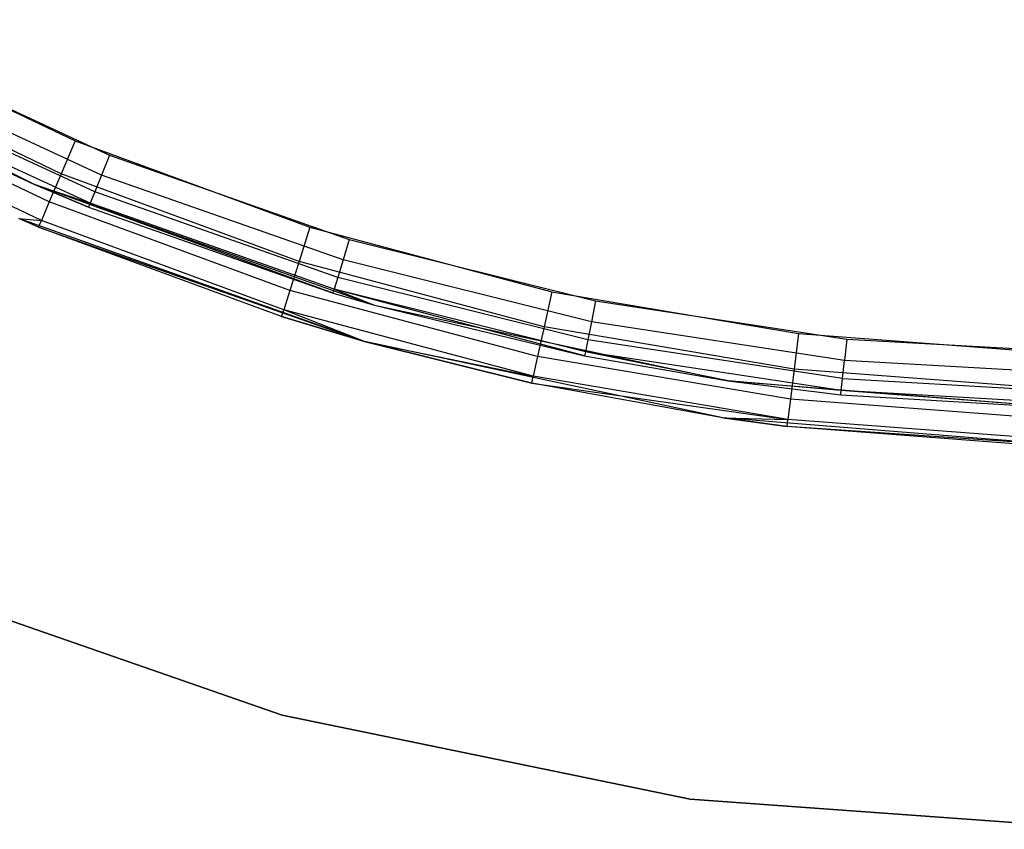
# Model space of a CAD drawing. Extents: x -11.4 to 11.4, y 1.8 to 24.6.
# Tile 69 of 199: x -1.164 to -0.13, y 9.895 to 10.746. Entities that reach past the tile are written whole.
import ezdxf

# ---------------------------------------------------------------- set-up
doc = ezdxf.new("R2010")
doc.units = 0
doc.header["$MEASUREMENT"] = 0
doc.layers.get('0').update_dxf_attribs({"color": 13, "linetype": 'CONTINUOUS'})

# ---------------------------------------------------------------- blocks, each defined once
blk = doc.blocks.new('GRUPUJ_4')
at = {"color": 0}
for p, q in [((9.9165, 8.904, 62.063), (10.255, 8.7311, 62.063)), ((9.9165, 8.904, 62.063), (10.255, 8.7311, 62.063)), ((10.0612, 8.89, 62.9095), (10.2985, 8.7768, 62.9095)), ((10.0612, 8.89, 62.9095), (10.2985, 8.7768, 62.9095)), ((10.0925, 8.8735, 62.8701), (10.3348, 8.7618, 62.8701)), ((10.0925, 8.8735, 62.8701), (10.3348, 8.7618, 62.8701)), ((10.2839, 8.7421, 62.902), (10.0434, 8.8568, 62.902)), ((10.2839, 8.7421, 62.902), (10.0434, 8.8568, 62.902)), ((10.3263, 8.7408, 62.8656), (10.082, 8.8535, 62.8656)), ((10.3263, 8.7408, 62.8656), (10.082, 8.8535, 62.8656)), ((10.3191, 8.7231, 62.8528), (10.0732, 8.8365, 62.8528)), ((10.3191, 8.7231, 62.8528), (10.0732, 8.8365, 62.8528)), ((10.2714, 8.7126, 62.8806), (10.0284, 8.8287, 62.8806)), ((10.2714, 8.7126, 62.8806), (10.0284, 8.8287, 62.8806)), ((10.3143, 8.7112, 62.8336), (10.0673, 8.8251, 62.8336)), ((10.255, 8.7311, 62.811), (10.0673, 8.8251, 62.8336)), ((10.3143, 8.7112, 62.8336), (10.0673, 8.8251, 62.8336)), ((10.255, 8.7311, 62.811), (10.0673, 8.8251, 62.8336)), ((10.255, 8.7311, 62.063), (10.0652, 8.8211, 62.811)), ((10.0652, 8.8211, 62.811), (10.255, 8.7311, 62.811)), ((10.255, 8.7311, 62.063), (10.0652, 8.8211, 62.811)), ((10.0652, 8.8211, 62.811), (10.255, 8.7311, 62.811)), ((10.2632, 8.693, 62.8487), (10.0183, 8.8098, 62.8487)), ((10.2632, 8.693, 62.8487), (10.0183, 8.8098, 62.8487)), ((10.2985, 8.7768, 62.9095), (10.2839, 8.7421, 62.902)), ((10.2985, 8.7768, 62.9095), (10.2839, 8.7421, 62.902)), ((10.2985, 8.7768, 62.9095), (10.5452, 8.6859, 62.9095)), ((10.2985, 8.7768, 62.9095), (10.5452, 8.6859, 62.9095)), ((10.3348, 8.7618, 62.8701), (10.3263, 8.7408, 62.8656)), ((10.3348, 8.7618, 62.8701), (10.3263, 8.7408, 62.8656)), ((10.3348, 8.7618, 62.8701), (10.5865, 8.6732, 62.8701)), ((10.3348, 8.7618, 62.8701), (10.5865, 8.6732, 62.8701)), ((10.2839, 8.7421, 62.902), (10.2714, 8.7126, 62.8806)), ((10.2839, 8.7421, 62.902), (10.2714, 8.7126, 62.8806)), ((10.5338, 8.65, 62.902), (10.2839, 8.7421, 62.902)), ((10.5338, 8.65, 62.902), (10.2839, 8.7421, 62.902)), ((10.3263, 8.7408, 62.8656), (10.3191, 8.7231, 62.8528)), ((10.3263, 8.7408, 62.8656), (10.3191, 8.7231, 62.8528)), ((10.58, 8.6515, 62.8656), (10.3263, 8.7408, 62.8656)), ((10.58, 8.6515, 62.8656), (10.3263, 8.7408, 62.8656)), ((10.255, 8.7311, 62.063), (10.6131, 8.6039, 62.063)), ((10.5695, 8.6166, 62.811), (10.255, 8.7311, 62.063)), ((10.255, 8.7311, 62.063), (10.6131, 8.6039, 62.063)), ((10.255, 8.7311, 62.811), (10.3126, 8.707, 62.811)), ((10.3126, 8.707, 62.811), (10.255, 8.7311, 62.063)), ((10.255, 8.7311, 62.063), (10.255, 8.7311, 62.811)), ((10.3126, 8.707, 62.811), (10.255, 8.7311, 62.063)), ((10.5695, 8.6166, 62.811), (10.255, 8.7311, 62.063)), ((10.255, 8.7311, 62.063), (10.255, 8.7311, 62.811)), ((10.255, 8.7311, 62.811), (10.3143, 8.7112, 62.8336)), ((10.255, 8.7311, 62.811), (10.3126, 8.707, 62.811)), ((10.255, 8.7311, 62.811), (10.3143, 8.7112, 62.8336)), ((10.3191, 8.7231, 62.8528), (10.3143, 8.7112, 62.8336)), ((10.3191, 8.7231, 62.8528), (10.3143, 8.7112, 62.8336)), ((10.5745, 8.6332, 62.8528), (10.3191, 8.7231, 62.8528)), ((10.5745, 8.6332, 62.8528), (10.3191, 8.7231, 62.8528)), ((10.2714, 8.7126, 62.8806), (10.2632, 8.693, 62.8487)), ((10.2714, 8.7126, 62.8806), (10.2632, 8.693, 62.8487)), ((10.5242, 8.6195, 62.8806), (10.2714, 8.7126, 62.8806)), ((10.5242, 8.6195, 62.8806), (10.2714, 8.7126, 62.8806)), ((10.3143, 8.7112, 62.8336), (10.3126, 8.707, 62.811)), ((10.3143, 8.7112, 62.8336), (10.3126, 8.707, 62.811)), ((10.5708, 8.6209, 62.8336), (10.3143, 8.7112, 62.8336)), ((10.5708, 8.6209, 62.8336), (10.3143, 8.7112, 62.8336)), ((10.3126, 8.707, 62.811), (10.5695, 8.6166, 62.811)), ((10.3126, 8.707, 62.811), (10.5695, 8.6166, 62.811)), ((10.2394, 8.695, 62.811), (10.2632, 8.693, 62.8487)), ((10.2602, 8.6861, 62.811), (10.2394, 8.695, 62.811)), ((10.2394, 8.695, 62.811), (10.2632, 8.693, 62.8487)), ((10.6024, 8.566, 62.063), (10.2394, 8.695, 62.063)), ((10.2602, 8.6861, 62.811), (10.2394, 8.695, 62.063)), ((10.6024, 8.566, 62.063), (10.2394, 8.695, 62.063)), ((10.2602, 8.6861, 62.811), (10.2394, 8.695, 62.063)), ((10.2602, 8.6861, 62.811), (10.2394, 8.695, 62.811)), ((10.2602, 8.6861, 62.811), (10.2632, 8.693, 62.8487)), ((10.2602, 8.6861, 62.811), (10.2632, 8.693, 62.8487)), ((10.5178, 8.5992, 62.8487), (10.2632, 8.693, 62.8487)), ((10.5178, 8.5992, 62.8487), (10.2632, 8.693, 62.8487)), ((10.5155, 8.5921, 62.811), (10.2602, 8.6861, 62.811)), ((10.2602, 8.6861, 62.811), (10.6024, 8.566, 62.063)), ((10.5155, 8.5921, 62.811), (10.2602, 8.6861, 62.811)), ((10.2602, 8.6861, 62.811), (10.6024, 8.566, 62.063)), ((10.5452, 8.6859, 62.9095), (10.5338, 8.65, 62.902)), ((10.5452, 8.6859, 62.9095), (10.5338, 8.65, 62.902)), ((10.5452, 8.6859, 62.9095), (10.7993, 8.6182, 62.9095)), ((10.5452, 8.6859, 62.9095), (10.7993, 8.6182, 62.9095)), ((10.5865, 8.6732, 62.8701), (10.58, 8.6515, 62.8656)), ((10.5865, 8.6732, 62.8701), (10.58, 8.6515, 62.8656)), ((10.5865, 8.6732, 62.8701), (10.8454, 8.6085, 62.8701)), ((10.5865, 8.6732, 62.8701), (10.8454, 8.6085, 62.8701)), ((10.5338, 8.65, 62.902), (10.5242, 8.6195, 62.8806)), ((10.5338, 8.65, 62.902), (10.5242, 8.6195, 62.8806)), ((10.7912, 8.5814, 62.902), (10.5338, 8.65, 62.902)), ((10.7912, 8.5814, 62.902), (10.5338, 8.65, 62.902)), ((10.58, 8.6515, 62.8656), (10.5745, 8.6332, 62.8528)), ((10.58, 8.6515, 62.8656), (10.5745, 8.6332, 62.8528)), ((10.8409, 8.5864, 62.8656), (10.58, 8.6515, 62.8656)), ((10.8409, 8.5864, 62.8656), (10.58, 8.6515, 62.8656)), ((10.5745, 8.6332, 62.8528), (10.5708, 8.6209, 62.8336)), ((10.5745, 8.6332, 62.8528), (10.5708, 8.6209, 62.8336)), ((10.8372, 8.5676, 62.8528), (10.5745, 8.6332, 62.8528)), ((10.8372, 8.5676, 62.8528), (10.5745, 8.6332, 62.8528)), ((10.5242, 8.6195, 62.8806), (10.5178, 8.5992, 62.8487)), ((10.5242, 8.6195, 62.8806), (10.5178, 8.5992, 62.8487)), ((10.7845, 8.5502, 62.8806), (10.5242, 8.6195, 62.8806)), ((10.7845, 8.5502, 62.8806), (10.5242, 8.6195, 62.8806)), ((10.5695, 8.6166, 62.811), (10.5708, 8.6209, 62.8336)), ((10.5695, 8.6166, 62.811), (10.5708, 8.6209, 62.8336)), ((10.5708, 8.6209, 62.8336), (10.6131, 8.6039, 62.811)), ((10.8346, 8.555, 62.8336), (10.5708, 8.6209, 62.8336)), ((10.8346, 8.555, 62.8336), (10.5708, 8.6209, 62.8336)), ((10.8338, 8.5506, 62.811), (10.5708, 8.6209, 62.8336)), ((10.8338, 8.5506, 62.811), (10.5708, 8.6209, 62.8336)), ((10.5708, 8.6209, 62.8336), (10.6131, 8.6039, 62.811)), ((10.7993, 8.6182, 62.9095), (10.7912, 8.5814, 62.902)), ((10.7993, 8.6182, 62.9095), (10.7912, 8.5814, 62.902)), ((10.7993, 8.6182, 62.9095), (11.0585, 8.5742, 62.9095)), ((10.7993, 8.6182, 62.9095), (11.0585, 8.5742, 62.9095)), ((10.5695, 8.6166, 62.811), (10.6131, 8.6039, 62.063)), ((10.5695, 8.6166, 62.811), (10.6131, 8.6039, 62.063)), ((10.5695, 8.6166, 62.811), (10.6131, 8.6039, 62.811)), ((10.5695, 8.6166, 62.811), (10.6131, 8.6039, 62.811)), ((10.8454, 8.6085, 62.8701), (10.8409, 8.5864, 62.8656)), ((10.8454, 8.6085, 62.8701), (10.8409, 8.5864, 62.8656)), ((10.8454, 8.6085, 62.8701), (11.1092, 8.5684, 62.8701)), ((10.8454, 8.6085, 62.8701), (11.1092, 8.5684, 62.8701)), ((10.5155, 8.5921, 62.811), (10.5178, 8.5992, 62.8487)), ((10.5155, 8.5921, 62.811), (10.5178, 8.5992, 62.8487)), ((10.7799, 8.5293, 62.8487), (10.5178, 8.5992, 62.8487)), ((10.6024, 8.566, 62.811), (10.5178, 8.5992, 62.8487)), ((10.7799, 8.5293, 62.8487), (10.5178, 8.5992, 62.8487)), ((10.6024, 8.566, 62.811), (10.5178, 8.5992, 62.8487)), ((10.6131, 8.6039, 62.063), (10.9848, 8.5245, 62.063)), ((10.6131, 8.6039, 62.811), (10.6131, 8.6039, 62.063)), ((10.6131, 8.6039, 62.811), (10.6131, 8.6039, 62.063)), ((10.6131, 8.6039, 62.811), (10.8338, 8.5506, 62.811)), ((10.6131, 8.6039, 62.063), (10.8338, 8.5506, 62.811)), ((10.6131, 8.6039, 62.063), (10.8338, 8.5506, 62.811)), ((10.6131, 8.6039, 62.063), (10.9848, 8.5245, 62.063)), ((10.6131, 8.6039, 62.811), (10.8338, 8.5506, 62.811)), ((10.6024, 8.566, 62.811), (10.5155, 8.5921, 62.811)), ((10.5155, 8.5921, 62.811), (10.6024, 8.566, 62.063)), ((10.6024, 8.566, 62.811), (10.5155, 8.5921, 62.811)), ((10.5155, 8.5921, 62.811), (10.6024, 8.566, 62.063)), ((10.8409, 8.5864, 62.8656), (10.8372, 8.5676, 62.8528)), ((10.8409, 8.5864, 62.8656), (10.8372, 8.5676, 62.8528)), ((11.1068, 8.5459, 62.8656), (10.8409, 8.5864, 62.8656)), ((11.1068, 8.5459, 62.8656), (10.8409, 8.5864, 62.8656)), ((10.7912, 8.5814, 62.902), (10.7845, 8.5502, 62.8806)), ((10.7912, 8.5814, 62.902), (10.7845, 8.5502, 62.8806)), ((11.0539, 8.5368, 62.902), (10.7912, 8.5814, 62.902)), ((11.0539, 8.5368, 62.902), (10.7912, 8.5814, 62.902)), ((10.6024, 8.566, 62.811), (10.7799, 8.5293, 62.8487)), ((10.7783, 8.522, 62.811), (10.6024, 8.566, 62.811)), ((10.6024, 8.566, 62.811), (10.7799, 8.5293, 62.8487)), ((10.9791, 8.4855, 62.063), (10.6024, 8.566, 62.063)), ((10.6024, 8.566, 62.063), (10.7783, 8.522, 62.811)), ((10.9791, 8.4855, 62.063), (10.6024, 8.566, 62.063)), ((10.6024, 8.566, 62.063), (10.6024, 8.566, 62.811)), ((10.6024, 8.566, 62.063), (10.7783, 8.522, 62.811)), ((10.7783, 8.522, 62.811), (10.6024, 8.566, 62.811)), ((10.6024, 8.566, 62.063), (10.6024, 8.566, 62.811)), ((10.8372, 8.5676, 62.8528), (10.8346, 8.555, 62.8336)), ((10.8372, 8.5676, 62.8528), (10.8346, 8.555, 62.8336)), ((11.1048, 8.5269, 62.8528), (10.8372, 8.5676, 62.8528)), ((11.1048, 8.5269, 62.8528), (10.8372, 8.5676, 62.8528)), ((11.0585, 8.5742, 62.9095), (11.0539, 8.5368, 62.902)), ((11.0585, 8.5742, 62.9095), (11.0539, 8.5368, 62.902)), ((11.0585, 8.5742, 62.9095), (11.3206, 8.5543, 62.9095)), ((11.0585, 8.5742, 62.9095), (11.3206, 8.5543, 62.9095)), ((11.1092, 8.5684, 62.8701), (11.1068, 8.5459, 62.8656)), ((11.1092, 8.5684, 62.8701), (11.1068, 8.5459, 62.8656)), ((11.1092, 8.5684, 62.8701), (11.3756, 8.5532, 62.8701)), ((11.1092, 8.5684, 62.8701), (11.3756, 8.5532, 62.8701)), ((10.7845, 8.5502, 62.8806), (10.7799, 8.5293, 62.8487)), ((10.7845, 8.5502, 62.8806), (10.7799, 8.5293, 62.8487)), ((11.05, 8.5051, 62.8806), (10.7845, 8.5502, 62.8806)), ((11.05, 8.5051, 62.8806), (10.7845, 8.5502, 62.8806)), ((10.8346, 8.555, 62.8336), (10.8338, 8.5506, 62.811)), ((10.8346, 8.555, 62.8336), (10.8338, 8.5506, 62.811)), ((10.8338, 8.5506, 62.811), (10.9848, 8.5245, 62.063)), ((10.8338, 8.5506, 62.811), (10.9848, 8.5245, 62.811)), ((10.8338, 8.5506, 62.811), (10.9848, 8.5245, 62.063)), ((10.8338, 8.5506, 62.811), (10.9848, 8.5245, 62.811)), ((11.1035, 8.5142, 62.8336), (10.8346, 8.555, 62.8336)), ((11.1035, 8.5142, 62.8336), (10.8346, 8.555, 62.8336)), ((10.9848, 8.5245, 62.811), (10.8346, 8.555, 62.8336)), ((10.9848, 8.5245, 62.811), (10.8346, 8.555, 62.8336)), ((11.1048, 8.5269, 62.8528), (11.1068, 8.5459, 62.8656)), ((11.1048, 8.5269, 62.8528), (11.1068, 8.5459, 62.8656)), ((11.3753, 8.5306, 62.8656), (11.1068, 8.5459, 62.8656)), ((11.3753, 8.5306, 62.8656), (11.1068, 8.5459, 62.8656)), ((11.0539, 8.5368, 62.902), (11.05, 8.5051, 62.8806)), ((11.0539, 8.5368, 62.902), (11.05, 8.5051, 62.8806)), ((11.3195, 8.5166, 62.902), (11.0539, 8.5368, 62.902)), ((11.3195, 8.5166, 62.902), (11.0539, 8.5368, 62.902)), ((10.7783, 8.522, 62.811), (10.7799, 8.5293, 62.8487)), ((10.7783, 8.522, 62.811), (10.7799, 8.5293, 62.8487)), ((11.0474, 8.4839, 62.8487), (10.7799, 8.5293, 62.8487)), ((11.0474, 8.4839, 62.8487), (10.7799, 8.5293, 62.8487)), ((10.9848, 8.5245, 62.063), (11.3636, 8.4943, 62.063)), ((10.9848, 8.5245, 62.811), (10.9848, 8.5245, 62.063)), ((10.9848, 8.5245, 62.063), (11.103, 8.5097, 62.811)), ((10.9848, 8.5245, 62.063), (11.3636, 8.4943, 62.063)), ((10.9848, 8.5245, 62.811), (10.9848, 8.5245, 62.063)), ((10.9848, 8.5245, 62.811), (11.103, 8.5097, 62.811)), ((10.9848, 8.5245, 62.063), (11.103, 8.5097, 62.811)), ((11.1035, 8.5142, 62.8336), (10.9848, 8.5245, 62.811)), ((10.9848, 8.5245, 62.811), (11.103, 8.5097, 62.811)), ((11.1035, 8.5142, 62.8336), (10.9848, 8.5245, 62.811)), ((11.1035, 8.5142, 62.8336), (11.1048, 8.5269, 62.8528)), ((11.1035, 8.5142, 62.8336), (11.1048, 8.5269, 62.8528)), ((11.1048, 8.5269, 62.8528), (11.3752, 8.5114, 62.8528)), ((11.1048, 8.5269, 62.8528), (11.3752, 8.5114, 62.8528)), ((10.7783, 8.522, 62.811), (11.0474, 8.4839, 62.8487)), ((10.9791, 8.4855, 62.811), (10.7783, 8.522, 62.811)), ((10.7783, 8.522, 62.811), (11.0474, 8.4839, 62.8487)), ((10.9791, 8.4855, 62.063), (10.7783, 8.522, 62.811)), ((10.9791, 8.4855, 62.063), (10.7783, 8.522, 62.811)), ((10.9791, 8.4855, 62.811), (10.7783, 8.522, 62.811)), ((11.103, 8.5097, 62.811), (11.1035, 8.5142, 62.8336)), ((11.103, 8.5097, 62.811), (11.1035, 8.5142, 62.8336)), ((11.375, 8.4986, 62.8336), (11.1035, 8.5142, 62.8336)), ((11.3636, 8.4943, 62.811), (11.1035, 8.5142, 62.8336)), ((11.375, 8.4986, 62.8336), (11.1035, 8.5142, 62.8336)), ((11.3636, 8.4943, 62.811), (11.1035, 8.5142, 62.8336)), ((11.05, 8.5051, 62.8806), (11.0474, 8.4839, 62.8487)), ((11.05, 8.5051, 62.8806), (11.0474, 8.4839, 62.8487)), ((11.3186, 8.4847, 62.8806), (11.05, 8.5051, 62.8806)), ((11.3186, 8.4847, 62.8806), (11.05, 8.5051, 62.8806)), ((11.103, 8.5097, 62.811), (11.3636, 8.4943, 62.063)), ((11.103, 8.5097, 62.811), (11.3636, 8.4943, 62.811)), ((11.103, 8.5097, 62.811), (11.3636, 8.4943, 62.063)), ((11.103, 8.5097, 62.811), (11.3636, 8.4943, 62.811)), ((11.0465, 8.4765, 62.811), (10.9791, 8.4855, 62.811)), ((10.9791, 8.4855, 62.811), (11.0474, 8.4839, 62.8487)), ((10.9791, 8.4855, 62.811), (11.0474, 8.4839, 62.8487)), ((11.3631, 8.4549, 62.063), (10.9791, 8.4855, 62.063)), ((10.9791, 8.4855, 62.063), (10.9791, 8.4855, 62.811)), ((10.9791, 8.4855, 62.063), (11.0465, 8.4765, 62.811)), ((11.0465, 8.4765, 62.811), (10.9791, 8.4855, 62.811)), ((10.9791, 8.4855, 62.063), (11.0465, 8.4765, 62.811)), ((11.3631, 8.4549, 62.063), (10.9791, 8.4855, 62.063)), ((10.9791, 8.4855, 62.063), (10.9791, 8.4855, 62.811)), ((11.0465, 8.4765, 62.811), (11.0474, 8.4839, 62.8487)), ((11.0465, 8.4765, 62.811), (11.0474, 8.4839, 62.8487)), ((11.3179, 8.4634, 62.8487), (11.0474, 8.4839, 62.8487)), ((11.3179, 8.4634, 62.8487), (11.0474, 8.4839, 62.8487)), ((11.3177, 8.4559, 62.811), (11.0465, 8.4765, 62.811)), ((11.3631, 8.4549, 62.063), (11.0465, 8.4765, 62.811)), ((11.3177, 8.4559, 62.811), (11.0465, 8.4765, 62.811)), ((11.3631, 8.4549, 62.063), (11.0465, 8.4765, 62.811)), ((10.1025, 8.3168, 62.0315), (10.516, 8.1732, 62.0315)), ((10.516, 8.1732, 62.063), (10.1025, 8.3168, 62.063)), ((10.1025, 8.3168, 62.0315), (10.516, 8.1732, 62.0315)), ((10.516, 8.1732, 62.063), (10.1025, 8.3168, 62.063)), ((10.516, 8.1732, 62.0315), (10.516, 8.1732, 62.063)), ((10.516, 8.1732, 62.0315), (10.9447, 8.0848, 62.0315)), ((10.9447, 8.0848, 62.063), (10.516, 8.1732, 62.063)), ((10.516, 8.1732, 62.0315), (10.516, 8.1732, 62.063)), ((10.516, 8.1732, 62.0315), (10.9447, 8.0848, 62.0315)), ((10.9447, 8.0848, 62.063), (10.516, 8.1732, 62.063)), ((10.9447, 8.0848, 62.0315), (10.9447, 8.0848, 62.063)), ((10.9447, 8.0848, 62.0315), (11.3813, 8.0531, 62.0315)), ((11.3813, 8.0531, 62.063), (10.9447, 8.0848, 62.063)), ((10.9447, 8.0848, 62.0315), (10.9447, 8.0848, 62.063)), ((10.9447, 8.0848, 62.0315), (11.3813, 8.0531, 62.0315)), ((11.3813, 8.0531, 62.063), (10.9447, 8.0848, 62.063))]:
    blk.add_line(p, q, dxfattribs=at)
blk = doc.blocks.new('SATELLITE_M_ZWIS-11230-112')
at = {"color": 0}
blk.add_blockref('GRUPUJ_4', (-11.4046, 1.8418, 0.6293), dxfattribs=at)

msp = doc.modelspace()

# ---------------------------------------------------------------- block references
at = {"color": 0}
msp.add_blockref('SATELLITE_M_ZWIS-11230-112', (0, 0), dxfattribs=at)

doc.saveas('drawing.dxf')
